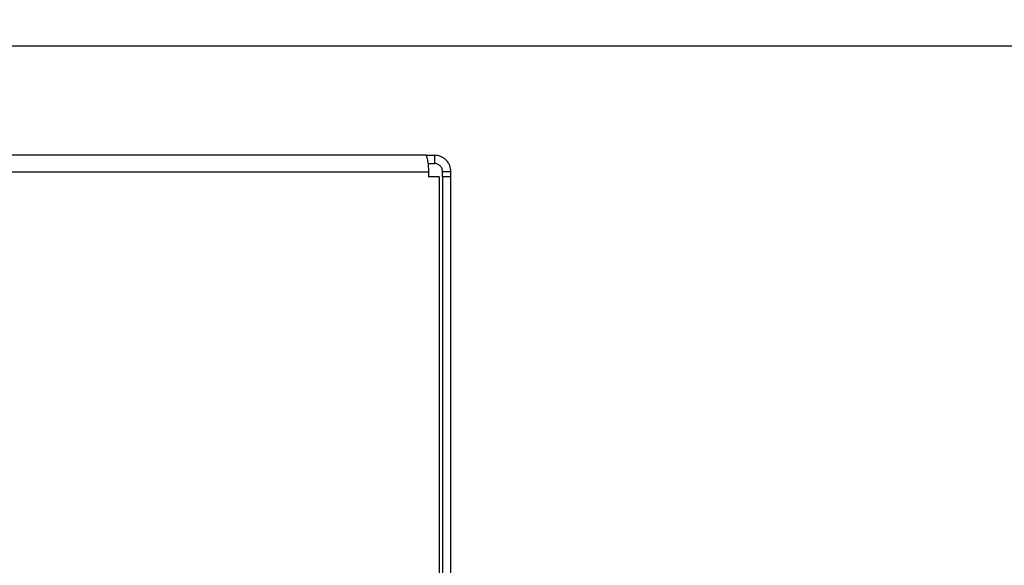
# Model space of a CAD drawing. Header units: millimetres. Extents: x 20 to 26560, y 16 to 18133.
# Tile 95 of 106: x 23258 to 23736, y 1443 to 1707. Entities that reach past the tile are written whole.
import ezdxf

# ---------------------------------------------------------------- set-up
doc = ezdxf.new("R2010")
doc.units = ezdxf.units.MM
doc.header["$LTSCALE"] = 2
doc.layers.add('COMPONENT_GEOMETRY', color=7, linetype='Continuous')
doc.styles.add('SLDTEXTSTYLE0', font='TXT', dxfattribs={"width": 0.75})
doc.dimstyles.new('SLDDIMSTYLE2', dxfattribs={"dimtxt": 150, "dimasz": 6.604, "dimexe": 0, "dimexo": 0.0625, "dimgap": 37.5, "dimtad": 0, "dimtih": 1, "dimtoh": 1, "dimdec": 1, "dimrnd": 1e-09, "dimzin": 12, "dimdsep": 46, "dimtxsty": 'SLDTEXTSTYLE0', "dimsah": 1, "dimcen": 0.09, "dimadec": 0, "dimazin": 3, "dimtfac": 1, "dimtdec": 1, "dimtmove": 0, "dimatfit": 0, "dimfxl": 1, "dimfrac": 2, "dimtolj": 1, "dimtzin": 12, "dimarcsym": 0})

# ---------------------------------------------------------------- blocks, each defined once
blk = doc.blocks.new('_D_5')
at = {"layer": 'COMPONENT_GEOMETRY', "color": 7}
for p, q in [((24636.41, 1694.45), (24636.41, 1707.15)), ((22757.04, 1694.45), (24642.76, 1694.45)), ((24361.51, 1678.52), (24315.81, 1678.52)), ((24315.81, 1678.52), (24315.81, 1440.4)), ((24911.3, 1678.52), (24957, 1678.52)), ((24957, 1678.52), (24957, 1440.4)), ((24315.81, 1440.4), (24361.51, 1440.4)), ((24957, 1440.4), (24911.3, 1440.4)), ((23668.01, 1230.51), (24642.76, 1230.51)), ((24636.41, 1230.51), (24636.41, 1217.81))]:
    blk.add_line(p, q, dxfattribs=at)
for points in [[(24636.41, 1694.45), (24637.42, 1701.06), (24635.39, 1701.06)], [(24636.41, 1230.51), (24635.39, 1223.91), (24637.42, 1223.91)]]:
    blk.add_solid(points, dxfattribs=at)
at = {"layer": 'COMPONENT_GEOMETRY', "color": 7, "char_height": 150, "attachment_point": 1, "style": 'SLDTEXTSTYLE0'}
for s, insert in [('9.13in', (24361.51, 1633.76)), ('232mm', (24282.66, 1409.33))]:
    blk.add_mtext(s, dxfattribs=dict(at, insert=insert))

msp = doc.modelspace()

# ---------------------------------------------------------------- linework, layer by layer
at = {"color": 7, "linetype": 'Continuous', "lineweight": 25}
for p, q in [((23455.5, 1641.45), (21663.5, 1641.45)), ((23455.5, 1641.45), (23459.5, 1641.45)), ((23459.5, 1641.45), (23459.5, 1637.45)), ((21662.32, 1633.45), (23456.67, 1633.45)), ((23456.35, 1637.45), (23459.5, 1637.45)), ((23456.67, 1633.45), (23456.67, 1631.05)), ((23467.5, 1633.45), (23463.5, 1633.45)), ((23463.5, 1631.05), (23463.5, 1633.45)), ((23467.5, 1631.05), (23467.5, 1633.45)), ((23461.87, 1631.05), (23456.67, 1631.05)), ((23461.87, 1631.05), (23461.87, 1401.45)), ((23467.5, 1631.05), (23463.5, 1631.05)), ((23463.5, 1631.05), (23463.5, 1401.45)), ((23467.5, 1401.45), (23467.5, 1631.05))]:
    msp.add_line(p, q, dxfattribs=at)
for points, knots in [([(23455.5, 1641.45), (23455.54, 1641.34), (23455.61, 1641.17), (23455.87, 1640.17), (23456.08, 1639.15), (23456.3, 1637.88), (23456.56, 1636.03), (23456.62, 1634.47), (23456.67, 1633.45)], [0, 0, 0, 0, 0.241165, 0.369516, 0.5, 0.630484, 0.758835, 1, 1, 1, 1]), ([(23467.5, 1633.45), (23467.39, 1634.47), (23467.22, 1636.03), (23466.22, 1637.88), (23465.19, 1639.15), (23463.93, 1640.17), (23462.07, 1641.17), (23460.51, 1641.34), (23459.5, 1641.45)], [0, 0, 0, 0, 0.2411651, 0.3695163, 0.5, 0.6304837, 0.7588349, 1, 1, 1, 1]), ([(23463.5, 1633.45), (23463.48, 1633.7), (23463.45, 1634.21), (23463.15, 1635.22), (23462.4, 1636.36), (23461.27, 1637.1), (23460.26, 1637.41), (23459.74, 1637.44), (23459.5, 1637.45)], [0, 0, 0, 0, 0.11666, 0.240366, 0.5, 0.759634, 0.88334, 1, 1, 1, 1])]:
    msp.add_open_spline(points, degree=3, knots=knots, dxfattribs=at)

# ---------------------------------------------------------------- dimensions: what is measured, and where the dimension line sits
at = {"layer": 'COMPONENT_GEOMETRY', "color": 7}
dim = msp.add_linear_dim(base=(24636.41, 1694.45), p1=(23665.47, 1230.51), p2=(22754.5, 1694.45), angle=90, dimstyle='SLDDIMSTYLE2', dxfattribs=at)
dim.commit()
dim.dimension.update_dxf_attribs({"geometry": '_D_5', "text_midpoint": (24636.41, 1462.48), "dimtype": 160})

doc.saveas('drawing.dxf')
